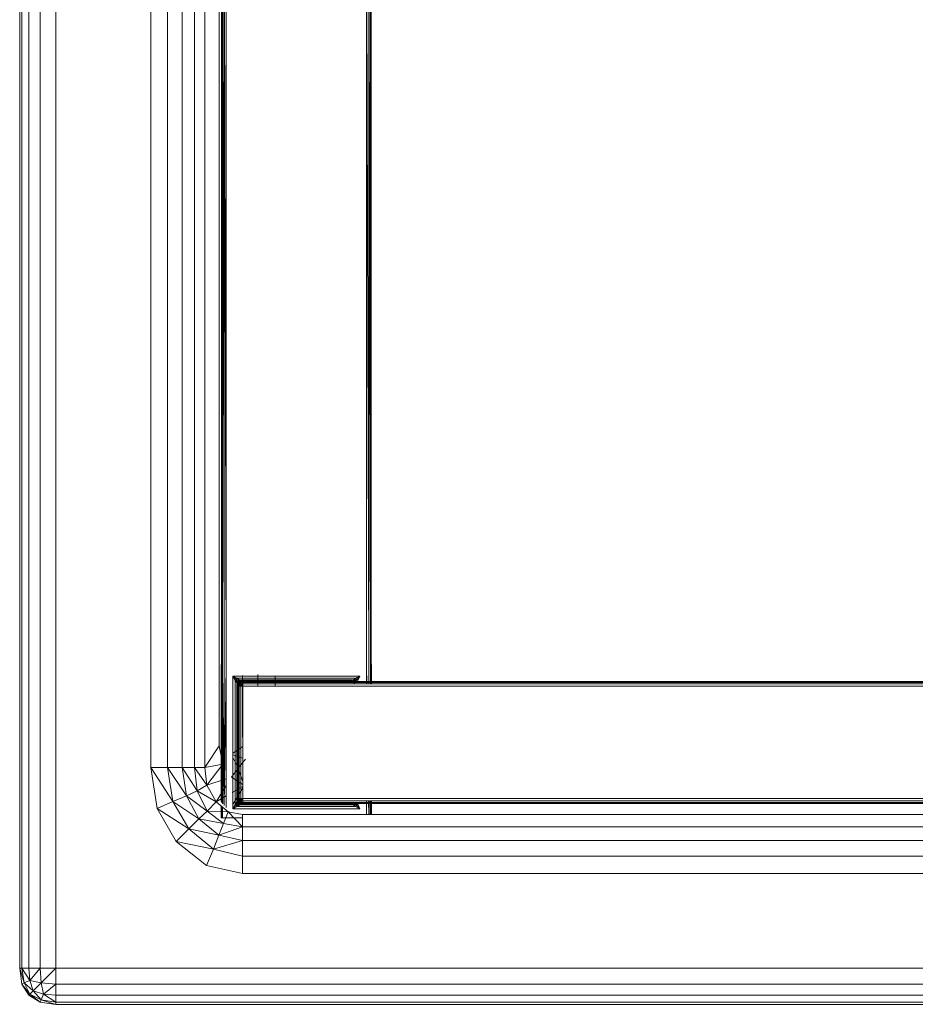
# Model space of a CAD drawing. Header units: millimetres. Extents: x 1 to 3476, y -521 to 159.
# Tile 90 of 130: x 2569 to 2676, y -521 to -403. Entities that reach past the tile are written whole.
import ezdxf

# ---------------------------------------------------------------- set-up
doc = ezdxf.new("R2010")
doc.units = ezdxf.units.MM
doc.layers.add('VG491211CA_dwg', color=8, linetype='Continuous', lineweight=9)

# ---------------------------------------------------------------- blocks, each defined once
blk = doc.blocks.new('VG491211CA_dwg-300031-Poziom 1')
at = {"color": 18, "lineweight": 9}
for p, q in [((0.75, -5.06), (0.75, -516.42)), ((1.02, -5.06), (1.02, -516.42)), ((1.83, -5.06), (1.83, -516.42)), ((3.18, -516.42), (3.18, -5.06)), ((5.07, -516.42), (5.07, -5.06)), ((16.43, -29.08), (16.43, -492.39)), ((18.45, -29.08), (18.45, -492.39)), ((20.21, -29.08), (20.21, -492.39)), ((21.69, -492.39), (21.69, -29.08)), ((22.91, -492.39), (22.91, -29.08)), ((24.61, -31.68), (24.61, -489.79)), ((25.48, -480.34), (25.48, -385.48)), ((42.28, -385.48), (42.54, -480.21)), ((42.28, -385.48), (42.28, -480.34)), ((25.03, -385.7), (24.92, -480.06)), ((24.92, -385.76), (24.92, -480.06)), ((25.03, -385.7), (25.03, -480.11)), ((25.22, -480.21), (25.03, -385.7)), ((25.22, -480.21), (25.22, -385.61)), ((25.48, -480.34), (25.22, -385.61)), ((42.54, -385.6), (42.73, -480.11)), ((42.54, -385.6), (42.54, -480.21)), ((42.73, -385.7), (42.73, -480.11)), ((42.73, -480.11), (42.84, -385.76)), ((42.84, -480.06), (42.84, -385.76)), ((24.92, -480.06), (24.88, -496.43)), ((24.88, -480.06), (24.88, -496.42)), ((24.88, -492.64), (24.88, -480.06)), ((24.92, -480.06), (24.92, -496.56)), ((24.92, -492.55), (24.92, -480.06)), ((25.03, -480.11), (24.93, -496.57)), ((25.03, -480.11), (25.03, -496.73)), ((25.03, -492.56), (25.03, -480.11)), ((25.05, -496.74), (25.22, -480.21)), ((25.22, -496.92), (25.22, -480.21)), ((25.22, -480.21), (25.22, -492.66)), ((25.24, -496.94), (25.48, -480.34)), ((25.48, -497.15), (25.48, -480.34)), ((42.28, -480.34), (42.31, -482.38)), ((42.28, -480.34), (42.28, -482.38)), ((42.54, -480.21), (42.56, -482.38)), ((42.54, -480.21), (42.54, -482.38)), ((42.54, -482.38), (42.54, -480.21)), ((42.73, -482.38), (42.73, -480.11)), ((42.74, -482.38), (42.73, -480.11)), ((42.73, -482.38), (42.73, -480.11)), ((42.84, -482.38), (42.84, -480.06)), ((42.85, -482.38), (42.84, -480.06)), ((42.84, -480.06), (42.84, -482.38)), ((42.88, -482.38), (42.88, -480.06)), ((42.88, -480.06), (42.88, -482.38)), ((26.8, -481.7), (26.28, -481.44)), ((26.28, -481.44), (26.64, -481.8)), ((26.28, -481.44), (26.54, -481.96)), ((26.28, -481.44), (26.28, -497.31)), ((41.48, -481.44), (26.28, -481.44)), ((26.64, -481.8), (26.54, -481.96)), ((26.77, -482.19), (26.54, -481.96)), ((26.54, -481.96), (26.54, -496.78)), ((26.75, -482.26), (26.54, -481.96)), ((26.8, -481.7), (26.64, -481.8)), ((27.03, -481.92), (26.64, -481.8)), ((26.64, -481.8), (26.88, -482.04)), ((26.64, -481.8), (26.77, -482.19)), ((26.77, -482.19), (26.88, -482.04)), ((26.77, -482.19), (26.99, -482.15)), ((26.77, -482.19), (26.88, -482.34)), ((27.1, -481.91), (26.8, -481.7)), ((40.95, -481.7), (26.8, -481.7)), ((27.1, -481.91), (26.8, -481.7)), ((26.88, -482.04), (27.03, -481.92)), ((26.99, -482.15), (26.88, -482.04)), ((26.88, -482.34), (26.99, -482.15)), ((26.88, -482.34), (27.03, -482.19)), ((26.92, -482.37), (27.03, -482.19)), ((27.03, -482.19), (26.92, -482.37)), ((26.92, -482.37), (27.05, -482.21)), ((27.05, -482.21), (26.95, -482.39)), ((26.99, -482.15), (27.03, -481.92)), ((26.99, -482.15), (27.18, -482.04)), ((27.03, -482.19), (26.99, -482.15)), ((27.03, -481.92), (27.18, -482.04)), ((27.03, -482.19), (27.18, -482.04)), ((27.03, -482.19), (27.22, -482.07)), ((27.22, -482.07), (27.03, -482.19)), ((27.05, -482.21), (27.03, -482.19)), ((27.22, -482.07), (27.05, -482.21)), ((27.23, -482.11), (27.05, -482.21)), ((27.1, -482.26), (27.05, -482.21)), ((27.1, -481.91), (27.18, -482.04)), ((27.23, -482.11), (27.1, -482.26)), ((27.1, -482.26), (27.27, -482.21)), ((40.58, -481.89), (27.18, -481.89)), ((27.18, -481.89), (27.4, -482)), ((27.18, -482.04), (27.4, -482)), ((27.22, -482.07), (27.18, -482.04)), ((27.22, -482.07), (27.4, -482)), ((27.22, -482.07), (27.48, -482.04)), ((27.48, -482.04), (27.22, -482.07)), ((27.23, -482.11), (27.22, -482.07)), ((27.48, -482.04), (27.23, -482.11)), ((27.48, -482.07), (27.23, -482.11)), ((27.27, -482.21), (27.23, -482.11)), ((27.23, -482.39), (27.27, -482.21)), ((27.48, -482.07), (27.27, -482.21)), ((27.27, -482.21), (27.48, -482.19)), ((27.48, -482.37), (27.27, -482.21)), ((27.4, -482), (40.35, -482)), ((27.4, -482), (27.48, -482.04)), ((27.41, -488.17), (27.41, -481.36)), ((27.48, -482.04), (27.48, -482.07)), ((40.88, -482.04), (27.48, -482.04)), ((27.48, -482.04), (40.28, -482.04)), ((40.88, -482.07), (27.48, -482.07)), ((27.48, -482.07), (27.48, -482.19)), ((27.48, -482.19), (40.88, -482.19)), ((27.48, -482.19), (27.48, -482.37)), ((29.24, -482.64), (29.24, -481.23)), ((31.34, -482.64), (31.34, -481.44)), ((40.28, -482.04), (40.35, -482)), ((40.54, -482.07), (40.28, -482.04)), ((40.28, -482.04), (40.64, -482.08)), ((40.28, -482.04), (40.8, -482.07)), ((40.54, -482.07), (40.28, -482.04)), ((40.35, -482), (40.58, -481.89)), ((40.35, -482), (40.58, -482.04)), ((40.35, -482), (40.54, -482.07)), ((40.58, -482.04), (40.54, -482.07)), ((40.54, -482.07), (40.64, -482.08)), ((40.75, -482.18), (40.54, -482.07)), ((40.73, -482.19), (40.54, -482.07)), ((40.75, -482.18), (40.54, -482.07)), ((40.65, -481.91), (40.58, -482.04)), ((40.73, -481.92), (40.58, -482.04)), ((40.58, -482.04), (40.77, -482.15)), ((40.58, -482.04), (40.73, -482.19)), ((40.64, -482.08), (40.8, -482.07)), ((40.77, -482.18), (40.64, -482.08)), ((40.64, -482.08), (40.88, -482.18)), ((40.65, -481.91), (40.95, -481.7)), ((40.73, -481.92), (40.95, -481.7)), ((41.11, -481.8), (40.73, -481.92)), ((40.73, -481.92), (40.88, -482.04)), ((40.73, -481.92), (40.77, -482.15)), ((40.73, -482.19), (40.77, -482.15)), ((40.73, -482.19), (40.84, -482.37)), ((40.84, -482.37), (40.73, -482.19)), ((40.73, -482.19), (40.88, -482.34)), ((40.75, -482.18), (40.88, -482.36)), ((40.77, -482.15), (40.88, -482.04)), ((40.77, -482.15), (40.88, -482.34)), ((40.88, -482.18), (40.77, -482.18)), ((40.77, -482.18), (40.88, -482.36)), ((41.11, -481.8), (40.88, -482.04)), ((40.88, -482.07), (117.63, -482.07)), ((117.44, -482.19), (40.88, -482.19)), ((41.48, -481.44), (40.95, -481.7)), ((41.11, -481.8), (40.95, -481.7)), ((40.99, -482.19), (41.11, -481.8)), ((41.48, -481.44), (41.11, -481.8)), ((41.22, -481.96), (41.11, -481.8)), ((41.22, -481.96), (41.48, -481.44)), ((26.84, -482.56), (26.73, -482.34)), ((26.73, -482.34), (26.73, -496.41)), ((26.75, -482.26), (26.88, -482.34)), ((26.84, -482.56), (26.88, -482.34)), ((26.84, -482.56), (26.92, -482.37)), ((26.84, -496.18), (26.84, -482.56)), ((26.88, -482.64), (26.84, -482.56)), ((26.88, -482.34), (26.92, -482.37)), ((26.88, -482.64), (26.92, -482.37)), ((26.92, -482.37), (26.88, -482.64)), ((26.88, -482.64), (26.95, -482.39)), ((26.88, -482.64), (26.88, -496.11)), ((26.92, -482.64), (26.88, -482.64)), ((26.88, -496.11), (26.88, -482.64)), ((26.92, -482.37), (26.95, -482.39)), ((26.95, -482.39), (26.92, -482.64)), ((26.92, -482.64), (27.05, -482.43)), ((26.92, -482.64), (26.92, -496.11)), ((27.03, -482.64), (26.92, -482.64)), ((26.95, -482.39), (27.1, -482.26)), ((26.95, -482.39), (27.05, -482.43)), ((27.03, -482.64), (27.05, -482.43)), ((27.03, -496.11), (27.03, -482.64)), ((27.22, -482.64), (27.03, -482.64)), ((27.05, -482.43), (27.1, -482.26)), ((27.05, -482.43), (27.23, -482.39)), ((27.22, -482.64), (27.05, -482.43)), ((27.23, -482.39), (27.1, -482.26)), ((27.22, -482.64), (27.23, -482.39)), ((27.22, -496.11), (27.22, -482.64)), ((27.48, -482.64), (27.22, -482.64)), ((27.23, -482.39), (27.48, -482.37)), ((27.48, -482.64), (27.23, -482.39)), ((27.48, -482.37), (40.88, -482.37)), ((27.48, -482.37), (27.48, -482.64)), ((27.48, -482.64), (117.29, -482.64)), ((27.48, -496.11), (27.48, -482.64)), ((40.88, -482.37), (117.33, -482.37)), ((27.48, -489.38), (27.41, -488.17)), ((24.61, -489.79), (22.91, -492.39)), ((25.08, -491.96), (24.61, -489.79)), ((27.48, -489.88), (26.28, -490.67)), ((26.28, -490.86), (27.48, -491.27)), ((26.28, -491.18), (26.9, -492.47)), ((26.9, -492.47), (27.8, -491.38)), ((16.43, -492.39), (18.45, -492.39)), ((16.43, -492.39), (19.1, -496.45)), ((16.43, -492.39), (17.19, -497.27)), ((18.45, -492.39), (20.21, -492.39)), ((18.45, -492.39), (20.71, -495.79)), ((18.45, -492.39), (19.1, -496.45)), ((20.21, -492.39), (21.69, -492.39)), ((20.21, -492.39), (20.71, -495.79)), ((21.99, -495.19), (20.21, -492.39)), ((21.69, -492.39), (22.91, -492.39)), ((21.99, -495.19), (21.69, -492.39)), ((23.17, -494.5), (21.69, -492.39)), ((25.08, -491.96), (22.91, -492.39)), ((22.91, -492.39), (23.17, -494.5)), ((25.08, -491.96), (23.17, -494.5)), ((26.1, -493.54), (26.9, -492.47)), ((27.48, -494.05), (26.9, -492.47)), ((25.48, -493.74), (23.17, -494.5)), ((27.48, -494.42), (26.1, -493.54)), ((21.99, -495.19), (20.71, -495.79)), ((23.17, -494.5), (21.99, -495.19)), ((23.21, -497.59), (21.99, -495.19)), ((24.27, -496.47), (21.99, -495.19)), ((23.17, -494.5), (24.27, -496.47)), ((24.27, -496.47), (25.48, -494.53)), ((26.19, -495.37), (27.48, -494.64)), ((26.25, -496.8), (27.48, -494.83)), ((20.71, -495.79), (19.1, -496.45)), ((20.71, -495.79), (22.2, -498.53)), ((23.21, -497.59), (20.71, -495.79)), ((24.27, -496.47), (25.48, -495.78)), ((26.73, -496.41), (26.84, -496.18)), ((26.84, -496.18), (26.88, -496.11)), ((26.88, -496.41), (26.84, -496.18)), ((26.92, -496.37), (26.84, -496.18)), ((26.88, -496.11), (26.92, -496.11)), ((26.92, -496.37), (26.88, -496.11)), ((26.88, -496.11), (26.92, -496.37)), ((26.88, -496.11), (26.95, -496.35)), ((26.92, -496.37), (26.88, -496.41)), ((26.92, -496.11), (27.03, -496.11)), ((26.92, -496.11), (27.05, -496.31)), ((26.92, -496.11), (26.95, -496.35)), ((26.95, -496.35), (26.92, -496.37)), ((27.03, -496.56), (26.92, -496.37)), ((26.92, -496.37), (27.03, -496.56)), ((26.92, -496.37), (27.05, -496.54)), ((27.05, -496.31), (26.95, -496.35)), ((26.95, -496.35), (27.1, -496.48)), ((26.95, -496.35), (27.05, -496.54)), ((27.03, -496.11), (27.22, -496.11)), ((27.05, -496.31), (27.03, -496.11)), ((27.22, -496.11), (27.05, -496.31)), ((27.1, -496.48), (27.05, -496.31)), ((27.23, -496.35), (27.05, -496.31)), ((27.23, -496.35), (27.1, -496.48)), ((27.22, -496.11), (27.48, -496.11)), ((27.23, -496.35), (27.22, -496.11)), ((27.48, -496.11), (27.23, -496.35)), ((27.27, -496.54), (27.23, -496.35)), ((27.48, -496.37), (27.23, -496.35)), ((27.48, -496.37), (27.27, -496.54)), ((117.29, -496.11), (27.48, -496.11)), ((27.48, -496.11), (27.48, -496.37)), ((117.33, -496.37), (27.48, -496.37)), ((27.48, -496.37), (27.48, -496.56)), ((42.28, -496.37), (42.28, -498)), ((42.51, -496.37), (42.53, -498)), ((42.54, -496.37), (42.54, -498)), ((42.7, -496.37), (42.72, -498)), ((42.73, -498), (42.73, -496.37)), ((42.84, -498), (42.83, -496.37)), ((42.84, -498), (42.84, -496.37)), ((42.88, -498), (42.87, -496.37)), ((42.88, -498), (42.88, -496.37)), ((19.1, -496.45), (17.19, -497.27)), ((17.19, -497.27), (21.01, -499.72)), ((17.19, -497.27), (19.49, -501.25)), ((19.1, -496.45), (22.2, -498.53)), ((19.1, -496.45), (21.01, -499.72)), ((23.21, -497.59), (24.27, -496.47)), ((24.27, -496.47), (25.72, -497.67)), ((24.88, -496.97), (24.88, -498.41)), ((24.88, -496.97), (24.88, -498.41)), ((24.88, -498.41), (24.88, -496.97)), ((24.92, -497), (24.92, -498.41)), ((24.92, -498.41), (24.92, -497)), ((24.92, -497.01), (24.92, -498.41)), ((25.03, -497.1), (25.03, -498.41)), ((25.03, -498.41), (25.03, -497.1)), ((25.03, -498.41), (25.04, -497.11)), ((26.54, -496.78), (26.28, -497.31)), ((26.28, -497.31), (26.64, -496.94)), ((26.28, -497.31), (26.8, -497.05)), ((26.28, -497.31), (41.48, -497.31)), ((26.75, -496.48), (26.54, -496.78)), ((26.75, -496.48), (26.54, -496.78)), ((26.54, -496.78), (26.64, -496.94)), ((26.77, -496.56), (26.64, -496.94)), ((26.64, -496.94), (26.88, -496.71)), ((26.64, -496.94), (27.03, -496.82)), ((26.64, -496.94), (26.8, -497.05)), ((26.75, -496.48), (26.88, -496.41)), ((26.77, -496.56), (26.88, -496.41)), ((26.88, -496.71), (26.77, -496.56)), ((26.99, -496.6), (26.77, -496.56)), ((27.03, -496.82), (26.8, -497.05)), ((27.1, -496.84), (26.8, -497.05)), ((26.8, -497.05), (40.95, -497.05)), ((26.99, -496.6), (26.88, -496.41)), ((27.03, -496.56), (26.88, -496.41)), ((26.99, -496.6), (26.88, -496.71)), ((27.03, -496.82), (26.88, -496.71)), ((27.03, -496.56), (26.99, -496.6)), ((27.03, -496.82), (26.99, -496.6)), ((27.18, -496.71), (26.99, -496.6)), ((27.05, -496.54), (27.03, -496.56)), ((27.22, -496.67), (27.03, -496.56)), ((27.03, -496.56), (27.22, -496.67)), ((27.18, -496.71), (27.03, -496.56)), ((27.03, -496.82), (27.18, -496.71)), ((27.1, -496.48), (27.05, -496.54)), ((27.05, -496.54), (27.23, -496.63)), ((27.22, -496.67), (27.05, -496.54)), ((27.23, -496.63), (27.1, -496.48)), ((27.27, -496.54), (27.1, -496.48)), ((27.1, -496.84), (27.18, -496.71)), ((27.18, -496.71), (27.22, -496.67)), ((27.4, -496.75), (27.18, -496.71)), ((27.4, -496.75), (27.18, -496.86)), ((27.18, -496.86), (40.58, -496.86)), ((27.22, -496.67), (27.23, -496.63)), ((27.48, -496.71), (27.22, -496.67)), ((27.22, -496.67), (27.48, -496.71)), ((27.4, -496.75), (27.22, -496.67)), ((27.23, -496.63), (27.27, -496.54)), ((27.23, -496.63), (27.48, -496.67)), ((27.48, -496.71), (27.23, -496.63)), ((27.48, -496.67), (27.27, -496.54)), ((27.48, -496.56), (27.27, -496.54)), ((27.48, -496.71), (27.4, -496.75)), ((40.35, -496.75), (27.4, -496.75)), ((117.44, -496.56), (27.48, -496.56)), ((27.48, -496.56), (27.48, -496.67)), ((27.48, -496.67), (40.88, -496.67)), ((27.48, -496.67), (27.48, -496.71)), ((27.48, -496.71), (40.88, -496.71)), ((40.28, -496.71), (27.48, -496.71)), ((40.8, -496.67), (40.28, -496.71)), ((40.28, -496.71), (40.54, -496.67)), ((40.28, -496.71), (40.54, -496.67)), ((40.35, -496.75), (40.28, -496.71)), ((40.54, -496.67), (40.35, -496.75)), ((40.58, -496.71), (40.35, -496.75)), ((40.58, -496.86), (40.35, -496.75)), ((40.54, -496.67), (40.58, -496.71)), ((40.73, -496.82), (40.58, -496.71)), ((40.65, -496.84), (40.58, -496.71)), ((40.65, -496.84), (40.95, -497.05)), ((40.65, -496.84), (40.95, -497.05)), ((40.77, -496.6), (40.73, -496.82)), ((40.88, -496.71), (40.73, -496.82)), ((40.73, -496.82), (41.11, -496.94)), ((117.63, -496.67), (40.88, -496.67)), ((41.11, -496.94), (40.88, -496.71)), ((40.95, -497.05), (41.11, -496.94)), ((40.95, -497.05), (41.48, -497.31)), ((41.11, -496.94), (40.99, -496.56)), ((41.11, -496.94), (41.22, -496.78)), ((41.48, -497.31), (41.11, -496.94)), ((41.48, -497.31), (41.22, -496.78)), ((22.2, -498.53), (21.01, -499.72)), ((22.2, -498.53), (23.21, -497.59)), ((22.2, -498.53), (24.58, -500.48)), ((25.13, -499.07), (22.2, -498.53)), ((25.13, -499.07), (23.21, -497.59)), ((25.72, -497.67), (23.21, -497.59)), ((24.88, -498.41), (24.92, -498.41)), ((24.92, -498.41), (24.88, -498.41)), ((24.92, -498.41), (25.03, -498.41)), ((25.03, -498.41), (24.92, -498.41)), ((25.03, -498.41), (25.22, -498.41)), ((25.22, -498.41), (25.03, -498.41)), ((25.13, -499.07), (25.72, -497.67)), ((25.22, -498.41), (25.48, -498.41)), ((25.48, -498.41), (25.22, -498.41)), ((27.42, -498.41), (25.48, -498.41)), ((25.72, -497.67), (27.42, -498)), ((27.42, -499.47), (25.72, -497.67)), ((881.44, -498), (27.42, -498)), ((27.42, -498), (27.42, -499.47)), ((21.01, -499.72), (19.49, -501.25)), ((21.01, -499.72), (24.58, -500.48)), ((21.01, -499.72), (23.93, -502.16)), ((24.58, -500.48), (25.13, -499.07)), ((27.42, -499.47), (24.58, -500.48)), ((27.42, -499.47), (25.13, -499.07)), ((881.44, -499.47), (27.42, -499.47)), ((27.42, -499.47), (27.42, -501.13)), ((23.93, -502.16), (24.58, -500.48)), ((24.58, -500.48), (27.42, -501.13)), ((19.49, -501.25), (23.93, -502.16)), ((19.49, -501.25), (23.12, -504.1)), ((23.12, -504.1), (23.93, -502.16)), ((23.93, -502.16), (27.42, -501.13)), ((23.93, -502.16), (27.42, -502.99)), ((27.42, -501.13), (881.44, -501.13)), ((27.42, -501.13), (27.42, -502.99)), ((27.42, -502.99), (881.44, -502.99)), ((27.42, -502.99), (27.42, -505.06)), ((23.12, -504.1), (27.42, -505.06)), ((27.42, -505.06), (881.44, -505.06)), ((0.75, -516.42), (1.02, -516.42)), ((0.75, -516.42), (1.02, -518.31)), ((1.02, -518.31), (0.75, -516.42)), ((0.75, -516.42), (1.29, -518.17)), ((0.75, -516.42), (1.29, -518.17)), ((1.02, -516.42), (1.83, -516.42)), ((1.02, -516.42), (1.96, -517.9)), ((1.02, -516.42), (1.29, -518.17)), ((1.29, -518.17), (1.02, -516.42)), ((1.02, -516.42), (1.96, -517.9)), ((3.18, -516.42), (1.83, -516.42)), ((1.83, -516.42), (1.96, -517.9)), ((1.83, -516.42), (1.96, -517.9)), ((3.18, -516.42), (1.96, -517.9)), ((3.18, -516.42), (1.96, -517.9)), ((3.31, -518.17), (3.18, -516.42)), ((5.07, -516.42), (3.18, -516.42)), ((3.18, -516.42), (3.31, -518.17)), ((5.07, -516.42), (3.31, -518.17)), ((5.07, -516.42), (3.31, -518.17)), ((5.07, -518.31), (5.07, -516.42)), ((903.79, -516.42), (5.07, -516.42)), ((1.29, -518.17), (1.02, -518.31)), ((1.02, -518.31), (1.29, -518.17)), ((1.02, -518.31), (1.83, -519.66)), ((1.83, -519.66), (1.02, -518.31)), ((1.02, -518.31), (1.96, -519.52)), ((1.02, -518.31), (1.96, -519.52)), ((1.96, -517.9), (1.29, -518.17)), ((1.29, -518.17), (1.96, -517.9)), ((1.29, -518.17), (2.37, -519.12)), ((1.29, -518.17), (1.96, -519.52)), ((1.96, -519.52), (1.29, -518.17)), ((1.29, -518.17), (2.37, -519.12)), ((3.31, -518.17), (1.96, -517.9)), ((1.96, -517.9), (2.37, -519.12)), ((1.96, -517.9), (2.37, -519.12)), ((1.96, -517.9), (3.31, -518.17)), ((3.31, -518.17), (2.37, -519.12)), ((3.31, -518.17), (2.37, -519.12)), ((3.58, -519.52), (3.31, -518.17)), ((5.07, -518.31), (3.31, -518.17)), ((3.31, -518.17), (3.58, -519.52)), ((3.31, -518.17), (5.07, -518.31)), ((5.07, -518.31), (3.58, -519.52)), ((5.07, -518.31), (3.58, -519.52)), ((5.07, -519.66), (5.07, -518.31)), ((903.79, -518.31), (5.07, -518.31)), ((1.83, -519.66), (1.96, -519.52)), ((1.96, -519.52), (1.83, -519.66)), ((3.18, -520.47), (1.83, -519.66)), ((1.83, -519.66), (3.18, -520.47)), ((1.96, -519.52), (2.37, -519.12)), ((2.37, -519.12), (1.96, -519.52)), ((3.31, -520.2), (1.96, -519.52)), ((3.18, -520.47), (1.96, -519.52)), ((1.96, -519.52), (3.31, -520.2)), ((3.18, -520.47), (1.96, -519.52)), ((2.37, -519.12), (3.58, -519.52)), ((2.37, -519.12), (3.58, -519.52)), ((3.31, -520.2), (2.37, -519.12)), ((3.31, -520.2), (2.37, -519.12)), ((3.58, -519.52), (3.31, -520.2)), ((3.31, -520.2), (3.58, -519.52)), ((3.58, -519.52), (5.07, -519.66)), ((3.58, -519.52), (5.07, -519.66)), ((5.07, -520.47), (3.58, -519.52)), ((5.07, -520.47), (3.58, -519.52)), ((5.07, -519.66), (903.79, -519.66)), ((5.07, -519.66), (5.07, -520.47)), ((3.31, -520.2), (3.18, -520.47)), ((3.18, -520.47), (3.31, -520.2)), ((5.07, -520.74), (3.18, -520.47)), ((3.18, -520.47), (5.07, -520.74)), ((5.07, -520.47), (3.31, -520.2)), ((5.07, -520.74), (3.31, -520.2)), ((3.31, -520.2), (5.07, -520.47)), ((5.07, -520.74), (3.31, -520.2)), ((5.07, -520.47), (903.79, -520.47)), ((5.07, -520.47), (5.07, -520.74)), ((5.07, -520.74), (903.79, -520.74))]:
    blk.add_line(p, q, dxfattribs=at)

msp = doc.modelspace()

# ---------------------------------------------------------------- block references
at = {"layer": 'VG491211CA_dwg', "color": 18}
msp.add_blockref('VG491211CA_dwg-300031-Poziom 1', (2568.19, 0), dxfattribs=at)

doc.saveas('drawing.dxf')
